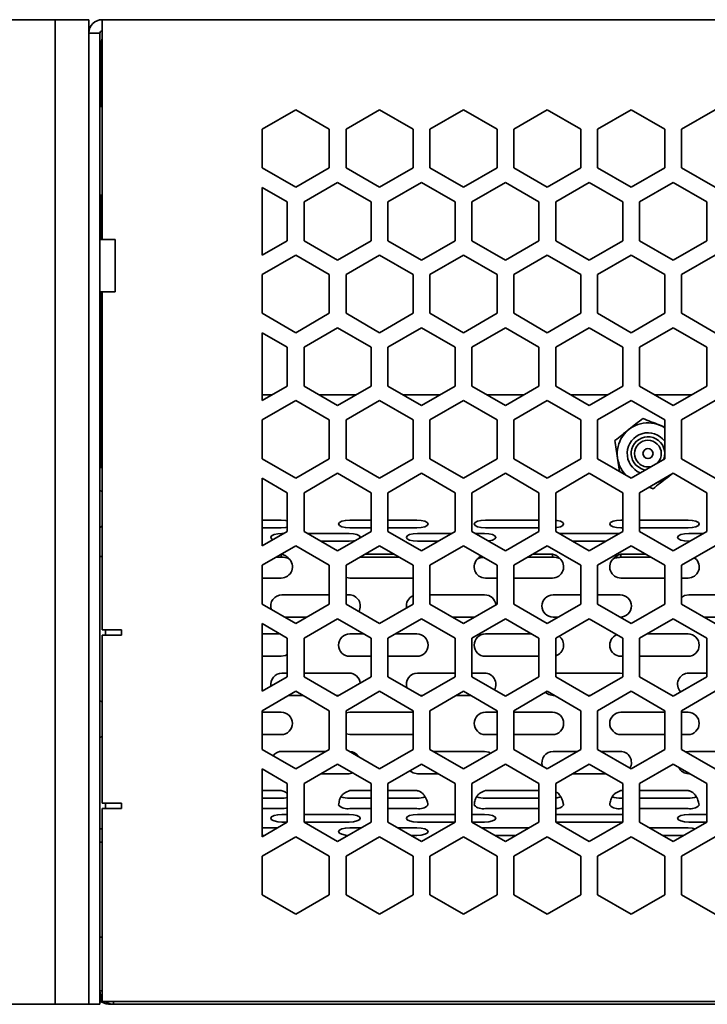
# Model space of a CAD drawing. Header units: millimetres. Extents: x 4 to 590, y 10 to 377.
# Tile 17 of 30: x 433 to 454, y 180 to 209. Entities that reach past the tile are written whole.
import ezdxf

# ---------------------------------------------------------------- set-up
doc = ezdxf.new("R2010")
doc.units = ezdxf.units.MM

msp = doc.modelspace()

# ---------------------------------------------------------------- linework, layer by layer
at = {"color": 7, "linetype": 'Continuous', "lineweight": 35}
for p, q in [((434.1274, 209.3378), (428.294, 209.3378)), ((434.294, 209.3378), (434.1274, 209.3378)), ((434.294, 209.3378), (435.294, 209.3378)), ((434.294, 208.3378), (434.294, 209.3378)), ((435.294, 209.3378), (435.294, 208.9378)), ((435.694, 209.3378), (435.694, 208.9378)), ((435.694, 209.3378), (581.5607, 209.3378)), ((435.294, 208.9378), (435.6274, 208.9378)), ((435.294, 208.8236), (435.294, 208.9378)), ((435.294, 208.8236), (435.294, 206.5986)), ((435.6274, 208.9378), (435.6274, 208.8236)), ((435.6274, 208.8236), (435.6274, 206.5986)), ((435.694, 208.9378), (435.694, 202.7878)), ((435.6607, 206.7545), (435.6607, 208.6378)), ((434.294, 208.3378), (434.294, 180.9878)), ((435.694, 206.7545), (435.6274, 206.7545)), ((441.4607, 206.6509), (440.4607, 206.0735)), ((442.4607, 206.0735), (441.4607, 206.6509)), ((443.9607, 206.6509), (442.9607, 206.0735)), ((444.9607, 206.0735), (443.9607, 206.6509)), ((446.4607, 206.6509), (445.4607, 206.0735)), ((447.4607, 206.0735), (446.4607, 206.6509)), ((448.9607, 206.6509), (447.9607, 206.0735)), ((449.9607, 206.0735), (448.9607, 206.6509)), ((451.4607, 206.6509), (450.4607, 206.0735)), ((452.4607, 206.0735), (451.4607, 206.6509)), ((453.9607, 206.6509), (452.9607, 206.0735)), ((435.294, 205.7129), (435.294, 206.5986)), ((435.6274, 206.5986), (435.6274, 205.7129)), ((440.4607, 206.0735), (440.4607, 204.9188)), ((442.4607, 204.9188), (442.4607, 206.0735)), ((442.9607, 206.0735), (442.9607, 204.9188)), ((444.9607, 204.9188), (444.9607, 206.0735)), ((445.4607, 206.0735), (445.4607, 204.9188)), ((447.4607, 204.9188), (447.4607, 206.0735)), ((447.9607, 206.0735), (447.9607, 204.9188)), ((449.9607, 204.9188), (449.9607, 206.0735)), ((450.4607, 206.0735), (450.4607, 204.9188)), ((452.4607, 204.9188), (452.4607, 206.0735)), ((452.9607, 206.0735), (452.9607, 204.9188)), ((435.294, 205.7129), (435.294, 180.9878)), ((435.6274, 205.7129), (435.6274, 180.9878)), ((440.4607, 204.9188), (441.4607, 204.3415)), ((441.4607, 204.3415), (442.4607, 204.9188)), ((442.9607, 204.9188), (443.9607, 204.3415)), ((443.9607, 204.3415), (444.9607, 204.9188)), ((445.4607, 204.9188), (446.4607, 204.3415)), ((446.4607, 204.3415), (447.4607, 204.9188)), ((447.9607, 204.9188), (448.9607, 204.3415)), ((448.9607, 204.3415), (449.9607, 204.9188)), ((450.4607, 204.9188), (451.4607, 204.3415)), ((451.4607, 204.3415), (452.4607, 204.9188)), ((452.9607, 204.9188), (453.9607, 204.3415)), ((441.2107, 203.9052), (440.4607, 204.3383)), ((440.4607, 204.3383), (440.4607, 202.3175)), ((442.7107, 204.4826), (441.7107, 203.9052)), ((443.7107, 203.9052), (442.7107, 204.4826)), ((445.2107, 204.4826), (444.2107, 203.9052)), ((446.2107, 203.9052), (445.2107, 204.4826)), ((447.7107, 204.4826), (446.7107, 203.9052)), ((448.7107, 203.9052), (447.7107, 204.4826)), ((450.2107, 204.4826), (449.2107, 203.9052)), ((451.2107, 203.9052), (450.2107, 204.4826)), ((452.7107, 204.4826), (451.7107, 203.9052)), ((453.7107, 203.9052), (452.7107, 204.4826)), ((435.6274, 204.1045), (435.694, 204.1045)), ((435.6607, 202.7878), (435.6607, 204.1045)), ((441.2107, 202.7505), (441.2107, 203.9052)), ((441.7107, 203.9052), (441.7107, 202.7505)), ((443.7107, 202.7505), (443.7107, 203.9052)), ((444.2107, 203.9052), (444.2107, 202.7505)), ((446.2107, 202.7505), (446.2107, 203.9052)), ((446.7107, 203.9052), (446.7107, 202.7505)), ((448.7107, 202.7505), (448.7107, 203.9052)), ((449.2107, 203.9052), (449.2107, 202.7505)), ((451.2107, 202.7505), (451.2107, 203.9052)), ((451.7107, 203.9052), (451.7107, 202.7505)), ((453.7107, 202.7505), (453.7107, 203.9052)), ((436.0774, 202.7878), (435.6607, 202.7878)), ((436.0774, 202.7878), (436.0774, 201.2212)), ((440.4607, 202.3175), (441.2107, 202.7505)), ((441.7107, 202.7505), (442.7107, 202.1732)), ((442.7107, 202.1732), (443.7107, 202.7505)), ((444.2107, 202.7505), (445.2107, 202.1732)), ((445.2107, 202.1732), (446.2107, 202.7505)), ((446.7107, 202.7505), (447.7107, 202.1732)), ((447.7107, 202.1732), (448.7107, 202.7505)), ((449.2107, 202.7505), (450.2107, 202.1732)), ((450.2107, 202.1732), (451.2107, 202.7505)), ((451.7107, 202.7505), (452.7107, 202.1732)), ((452.7107, 202.1732), (453.7107, 202.7505)), ((441.4607, 202.3175), (440.4607, 201.7402)), ((442.4607, 201.7402), (441.4607, 202.3175)), ((443.9607, 202.3175), (442.9607, 201.7402)), ((444.9607, 201.7402), (443.9607, 202.3175)), ((446.4607, 202.3175), (445.4607, 201.7402)), ((447.4607, 201.7402), (446.4607, 202.3175)), ((448.9607, 202.3175), (447.9607, 201.7402)), ((449.9607, 201.7402), (448.9607, 202.3175)), ((451.4607, 202.3175), (450.4607, 201.7402)), ((452.4607, 201.7402), (451.4607, 202.3175)), ((453.9607, 202.3175), (452.9607, 201.7402)), ((440.4607, 201.7402), (440.4607, 200.5855)), ((442.4607, 200.5855), (442.4607, 201.7402)), ((442.9607, 201.7402), (442.9607, 200.5855)), ((444.9607, 200.5855), (444.9607, 201.7402)), ((445.4607, 201.7402), (445.4607, 200.5855)), ((447.4607, 200.5855), (447.4607, 201.7402)), ((447.9607, 201.7402), (447.9607, 200.5855)), ((449.9607, 200.5855), (449.9607, 201.7402)), ((450.4607, 201.7402), (450.4607, 200.5855)), ((452.4607, 200.5855), (452.4607, 201.7402)), ((452.9607, 201.7402), (452.9607, 200.5855)), ((435.6607, 201.2212), (436.0774, 201.2212)), ((435.6607, 195.9878), (435.6607, 201.2212)), ((435.694, 201.2212), (435.694, 191.1545)), ((440.4607, 200.5855), (441.4607, 200.0081)), ((441.4607, 200.0081), (442.4607, 200.5855)), ((442.9607, 200.5855), (443.9607, 200.0081)), ((443.9607, 200.0081), (444.9607, 200.5855)), ((445.4607, 200.5855), (446.4607, 200.0081)), ((446.4607, 200.0081), (447.4607, 200.5855)), ((447.9607, 200.5855), (448.9607, 200.0081)), ((448.9607, 200.0081), (449.9607, 200.5855)), ((450.4607, 200.5855), (451.4607, 200.0081)), ((451.4607, 200.0081), (452.4607, 200.5855)), ((452.9607, 200.5855), (453.9607, 200.0081)), ((441.2107, 199.5719), (440.4607, 200.0049)), ((440.4607, 200.0049), (440.4607, 197.9842)), ((442.7107, 200.1493), (441.7107, 199.5719)), ((443.7107, 199.5719), (442.7107, 200.1493)), ((445.2107, 200.1493), (444.2107, 199.5719)), ((446.2107, 199.5719), (445.2107, 200.1493)), ((447.7107, 200.1493), (446.7107, 199.5719)), ((448.7107, 199.5719), (447.7107, 200.1493)), ((450.2107, 200.1493), (449.2107, 199.5719)), ((451.2107, 199.5719), (450.2107, 200.1493)), ((452.7107, 200.1493), (451.7107, 199.5719)), ((453.7107, 199.5719), (452.7107, 200.1493)), ((441.2107, 198.4172), (441.2107, 199.5719)), ((441.7107, 199.5719), (441.7107, 198.4172)), ((443.7107, 198.4172), (443.7107, 199.5719)), ((444.2107, 199.5719), (444.2107, 198.4172)), ((446.2107, 198.4172), (446.2107, 199.5719)), ((446.7107, 199.5719), (446.7107, 198.4172)), ((448.7107, 198.4172), (448.7107, 199.5719)), ((449.2107, 199.5719), (449.2107, 198.4172)), ((451.2107, 198.4172), (451.2107, 199.5719)), ((451.7107, 199.5719), (451.7107, 198.4172)), ((453.7107, 198.4172), (453.7107, 199.5719)), ((440.4607, 197.9842), (441.2107, 198.4172)), ((441.7107, 198.4172), (442.7107, 197.8399)), ((442.7107, 197.8399), (443.7107, 198.4172)), ((444.2107, 198.4172), (445.2107, 197.8399)), ((445.2107, 197.8399), (446.2107, 198.4172)), ((446.7107, 198.4172), (447.7107, 197.8399)), ((447.7107, 197.8399), (448.7107, 198.4172)), ((449.2107, 198.4172), (450.2107, 197.8399)), ((450.2107, 197.8399), (451.2107, 198.4172)), ((451.7107, 198.4172), (452.7107, 197.8399)), ((452.7107, 197.8399), (453.7107, 198.4172)), ((440.7557, 198.1545), (440.4607, 198.1545)), ((443.2557, 198.1545), (442.1657, 198.1545)), ((445.7557, 198.1545), (444.6657, 198.1545)), ((448.2557, 198.1545), (447.1657, 198.1545)), ((450.7557, 198.1545), (449.6657, 198.1545)), ((453.2557, 198.1545), (452.1657, 198.1545)), ((441.4607, 197.9842), (440.4607, 197.4069)), ((442.4607, 197.4069), (441.4607, 197.9842)), ((443.9607, 197.9842), (442.9607, 197.4069)), ((444.9607, 197.4069), (443.9607, 197.9842)), ((446.4607, 197.9842), (445.4607, 197.4069)), ((447.4607, 197.4069), (446.4607, 197.9842)), ((448.9607, 197.9842), (447.9607, 197.4069)), ((449.9607, 197.4069), (448.9607, 197.9842)), ((451.4607, 197.9842), (450.4607, 197.4069)), ((452.4607, 197.4069), (451.4607, 197.9842)), ((453.9607, 197.9842), (452.9607, 197.4069)), ((440.4607, 197.4069), (440.4607, 196.2522)), ((442.4607, 196.2522), (442.4607, 197.4069)), ((442.9607, 197.4069), (442.9607, 196.2522)), ((444.9607, 196.2522), (444.9607, 197.4069)), ((445.4607, 197.4069), (445.4607, 196.2522)), ((447.4607, 196.2522), (447.4607, 197.4069)), ((447.9607, 197.4069), (447.9607, 196.2522)), ((449.9607, 196.2522), (449.9607, 197.4069)), ((450.4607, 197.4069), (450.4607, 196.2522)), ((452.2985, 197.2567), (452.4607, 197.1924)), ((452.4607, 196.2522), (452.4607, 197.4069)), ((452.9607, 197.4069), (452.9607, 196.2522)), ((440.4607, 196.2522), (441.4607, 195.6748)), ((441.4607, 195.6748), (442.4607, 196.2522)), ((442.9607, 196.2522), (443.9607, 195.6748)), ((443.9607, 195.6748), (444.9607, 196.2522)), ((445.4607, 196.2522), (446.4607, 195.6748)), ((446.4607, 195.6748), (447.4607, 196.2522)), ((447.9607, 196.2522), (448.9607, 195.6748)), ((448.9607, 195.6748), (449.9607, 196.2522)), ((450.4607, 196.2522), (451.4607, 195.6748)), ((451.112, 195.8761), (451.0538, 196.2709)), ((451.4607, 195.6748), (452.4607, 196.2522)), ((452.9607, 196.2522), (453.9607, 195.6748)), ((435.694, 195.9878), (435.6274, 195.9878)), ((442.7107, 195.8159), (441.7107, 195.2386)), ((443.7107, 195.2386), (442.7107, 195.8159)), ((445.2107, 195.8159), (444.2107, 195.2386)), ((446.2107, 195.2386), (445.2107, 195.8159)), ((447.7107, 195.8159), (446.7107, 195.2386)), ((448.7107, 195.2386), (447.7107, 195.8159)), ((450.2107, 195.8159), (449.2107, 195.2386)), ((451.2107, 195.2386), (450.2107, 195.8159)), ((452.7107, 195.8159), (451.7107, 195.2386)), ((452.6491, 195.7803), (452.5298, 195.6859)), ((453.7107, 195.2386), (452.7107, 195.8159)), ((441.2107, 195.2386), (440.4607, 195.6716)), ((440.4607, 195.6716), (440.4607, 193.6509)), ((435.694, 195.2545), (435.6274, 195.3212)), ((441.2107, 194.0839), (441.2107, 195.2386)), ((441.7107, 195.2386), (441.7107, 194.0839)), ((443.7107, 194.0839), (443.7107, 195.2386)), ((444.2107, 195.2386), (444.2107, 194.0839)), ((446.2107, 194.0839), (446.2107, 195.2386)), ((446.7107, 195.2386), (446.7107, 194.0839)), ((448.7107, 194.0839), (448.7107, 195.2386)), ((449.2107, 195.2386), (449.2107, 194.0839)), ((451.2107, 194.0839), (451.2107, 195.2386)), ((451.7107, 195.2386), (451.7107, 194.0839)), ((452.115, 195.3573), (451.9972, 195.404)), ((453.7107, 194.0839), (453.7107, 195.2386)), ((440.4607, 194.4197), (441.0306, 194.4197)), ((443.0721, 194.4197), (443.7107, 194.4197)), ((444.2107, 194.4197), (445.0721, 194.4197)), ((447.1135, 194.4197), (448.7107, 194.4197)), ((451.155, 194.4197), (451.2107, 194.4197)), ((451.7107, 194.4197), (453.155, 194.4197)), ((435.6274, 194.1878), (435.694, 194.2545)), ((440.4607, 194.1917), (441.0306, 194.1917)), ((440.4607, 193.6509), (441.2107, 194.0839)), ((441.0513, 194.0207), (441.1013, 194.0207)), ((441.7107, 194.0839), (442.7107, 193.5065)), ((441.8201, 194.0207), (443.0513, 194.0207)), ((442.7107, 193.5065), (443.7107, 194.0839)), ((443.0721, 194.1917), (443.7107, 194.1917)), ((444.2107, 194.1917), (445.0721, 194.1917)), ((444.2107, 194.0839), (445.2107, 193.5065)), ((445.0928, 194.0207), (446.1013, 194.0207)), ((445.2107, 193.5065), (446.2107, 194.0839)), ((446.7107, 194.0839), (447.7107, 193.5065)), ((446.8201, 194.0207), (447.0928, 194.0207)), ((447.1135, 194.1917), (448.7107, 194.1917)), ((447.7107, 193.5065), (448.7107, 194.0839)), ((449.2107, 194.0839), (450.2107, 193.5065)), ((449.3201, 194.0207), (451.1013, 194.0207)), ((450.2107, 193.5065), (451.2107, 194.0839)), ((451.155, 194.1917), (451.2107, 194.1917)), ((451.7107, 194.1917), (453.155, 194.1917)), ((451.7107, 194.0839), (452.7107, 193.5065)), ((452.7107, 193.5065), (453.7107, 194.0839)), ((453.1757, 194.0207), (453.6013, 194.0207)), ((442.215, 193.7927), (443.0513, 193.7927)), ((445.0928, 193.7927), (445.7064, 193.7927)), ((449.715, 193.7927), (450.7064, 193.7927)), ((453.1757, 193.7927), (453.2064, 193.7927)), ((441.4607, 193.6509), (440.4607, 193.0735)), ((442.4607, 193.0735), (441.4607, 193.6509)), ((443.9607, 193.6509), (442.9607, 193.0735)), ((444.9607, 193.0735), (443.9607, 193.6509)), ((446.4607, 193.6509), (445.4607, 193.0735)), ((447.4607, 193.0735), (446.4607, 193.6509)), ((448.9607, 193.6509), (447.9607, 193.0735)), ((449.9607, 193.0735), (448.9607, 193.6509)), ((451.4607, 193.6509), (450.4607, 193.0735)), ((452.4607, 193.0735), (451.4607, 193.6509)), ((453.9607, 193.6509), (452.9607, 193.0735)), ((435.6274, 193.3378), (435.694, 193.3378)), ((440.8812, 193.3163), (441.0306, 193.3163)), ((441.0306, 193.3163), (441.0306, 193.4026)), ((443.3812, 193.3163), (444.5402, 193.3163)), ((443.5334, 193.4041), (444.3881, 193.4041)), ((448.3812, 193.3163), (449.1135, 193.3163)), ((448.5334, 193.4041), (449.1135, 193.4041)), ((449.1135, 193.3163), (449.1135, 193.4041)), ((451.155, 193.4041), (451.8881, 193.4041)), ((451.155, 193.3163), (451.155, 193.4041)), ((451.155, 193.3163), (452.0402, 193.3163)), ((453.3354, 193.2899), (453.3716, 193.2812)), ((453.3515, 193.2992), (453.3716, 193.2812)), ((440.4607, 193.0735), (440.4607, 191.9188)), ((442.4607, 191.9188), (442.4607, 193.0735)), ((442.9607, 193.0735), (442.9607, 191.9188)), ((444.9607, 191.9188), (444.9607, 193.0735)), ((445.4607, 193.0735), (445.4607, 191.9188)), ((447.4607, 191.9188), (447.4607, 193.0735)), ((447.9607, 193.0735), (447.9607, 191.9188)), ((449.9607, 191.9188), (449.9607, 193.0735)), ((450.4607, 193.0735), (450.4607, 191.9188)), ((452.4607, 191.9188), (452.4607, 193.0735)), ((452.9607, 193.0735), (452.9607, 191.9188)), ((440.4607, 192.6945), (441.0306, 192.6945)), ((443.0721, 192.6945), (444.9607, 192.6945)), ((447.1135, 192.6945), (447.4607, 192.6945)), ((447.9607, 192.6945), (449.1135, 192.6945)), ((451.155, 192.6945), (452.4607, 192.6945)), ((452.9607, 192.6945), (453.155, 192.6945)), ((441.0513, 192.1945), (442.4607, 192.1945)), ((442.9607, 192.1945), (443.0513, 192.1945)), ((445.4607, 192.1945), (447.0928, 192.1945)), ((449.1342, 192.1945), (449.9607, 192.1945)), ((450.4607, 192.1945), (451.1342, 192.1945)), ((453.1757, 192.1945), (454.9607, 192.1945)), ((440.4607, 191.9188), (441.4607, 191.3415)), ((441.4607, 191.3415), (442.4607, 191.9188)), ((442.9607, 191.9188), (443.9607, 191.3415)), ((443.9607, 191.3415), (444.9607, 191.9188)), ((445.4607, 191.9188), (446.4607, 191.3415)), ((446.4607, 191.3415), (447.4607, 191.9188)), ((447.9607, 191.9188), (448.9607, 191.3415)), ((448.9607, 191.3415), (449.9607, 191.9188)), ((450.4607, 191.9188), (451.4607, 191.3415)), ((451.4607, 191.3415), (452.4607, 191.9188)), ((452.9607, 191.9188), (453.9607, 191.3415)), ((441.1379, 191.5278), (441.7835, 191.5278)), ((442.7107, 191.4826), (441.7107, 190.9052)), ((443.7107, 190.9052), (442.7107, 191.4826)), ((445.2107, 191.4826), (444.2107, 190.9052)), ((446.2107, 190.9052), (445.2107, 191.4826)), ((446.1379, 191.5278), (446.7835, 191.5278)), ((447.7107, 191.4826), (446.7107, 190.9052)), ((448.7107, 190.9052), (447.7107, 191.4826)), ((449.1342, 191.5278), (449.2835, 191.5278)), ((450.2107, 191.4826), (449.2107, 190.9052)), ((451.2107, 190.9052), (450.2107, 191.4826)), ((452.7107, 191.4826), (451.7107, 190.9052)), ((453.7107, 190.9052), (452.7107, 191.4826)), ((453.6379, 191.5278), (454.2835, 191.5278)), ((435.694, 191.1545), (436.2729, 191.1545)), ((435.794, 190.9878), (435.794, 191.1545)), ((436.2729, 191.1545), (436.2729, 190.9878)), ((441.2107, 190.9052), (440.4607, 191.3383)), ((440.4607, 191.3383), (440.4607, 189.3175)), ((435.694, 190.9878), (435.694, 185.9878)), ((435.694, 190.9878), (436.2729, 190.9878)), ((440.4607, 191.0278), (440.9984, 191.0278)), ((441.2107, 189.7505), (441.2107, 190.9052)), ((441.7107, 190.9052), (441.7107, 189.7505)), ((443.0721, 191.0278), (443.4984, 191.0278)), ((443.7107, 189.7505), (443.7107, 190.9052)), ((444.2107, 190.9052), (444.2107, 189.7505)), ((444.423, 191.0278), (445.0721, 191.0278)), ((446.2107, 189.7505), (446.2107, 190.9052)), ((446.7107, 190.9052), (446.7107, 189.7505)), ((447.1135, 191.0278), (448.4984, 191.0278)), ((448.7107, 189.7505), (448.7107, 190.9052)), ((449.2107, 190.9052), (449.2107, 189.7505)), ((451.2107, 189.7505), (451.2107, 190.9052)), ((451.7107, 190.9052), (451.7107, 189.7505)), ((451.923, 191.0278), (453.155, 191.0278)), ((453.7107, 189.7505), (453.7107, 190.9052)), ((440.4607, 190.3612), (441.0306, 190.3612)), ((443.0721, 190.3612), (443.7107, 190.3612)), ((444.2107, 190.3612), (445.0721, 190.3612)), ((447.1135, 190.3612), (448.7107, 190.3612)), ((451.155, 190.3612), (451.2107, 190.3612)), ((451.7107, 190.3612), (453.155, 190.3612)), ((440.4607, 189.3175), (441.2107, 189.7505)), ((441.0513, 189.8612), (441.2107, 189.8612)), ((441.7107, 189.8612), (443.0513, 189.8612)), ((441.7107, 189.7505), (442.7107, 189.1732)), ((442.7107, 189.1732), (443.7107, 189.7505)), ((444.2107, 189.7505), (445.2107, 189.1732)), ((445.0928, 189.8612), (446.2107, 189.8612)), ((445.2107, 189.1732), (446.2107, 189.7505)), ((446.7107, 189.8612), (447.0928, 189.8612)), ((446.7107, 189.7505), (447.7107, 189.1732)), ((447.7107, 189.1732), (448.7107, 189.7505)), ((449.2107, 189.8612), (451.1342, 189.8612)), ((449.2107, 189.7505), (450.2107, 189.1732)), ((450.2107, 189.1732), (451.2107, 189.7505)), ((451.2107, 189.8523), (451.1342, 189.8612)), ((451.7107, 189.7505), (452.7107, 189.1732)), ((452.7107, 189.1732), (453.7107, 189.7505)), ((453.1757, 189.8612), (453.7107, 189.8612)), ((441.4607, 189.3175), (440.4607, 188.7402)), ((442.4607, 188.7402), (441.4607, 189.3175)), ((443.9607, 189.3175), (442.9607, 188.7402)), ((444.9607, 188.7402), (443.9607, 189.3175)), ((446.4607, 189.3175), (445.4607, 188.7402)), ((447.4607, 188.7402), (446.4607, 189.3175)), ((448.9607, 189.3175), (447.9607, 188.7402)), ((449.9607, 188.7402), (448.9607, 189.3175)), ((451.4607, 189.3175), (450.4607, 188.7402)), ((452.4607, 188.7402), (451.4607, 189.3175)), ((453.9607, 189.3175), (452.9607, 188.7402)), ((435.694, 188.9878), (435.6274, 189.0545)), ((441.2476, 189.1945), (441.6738, 189.1945)), ((442.6738, 189.1945), (442.7476, 189.1945)), ((445.1738, 189.1945), (445.2476, 189.1945)), ((446.2476, 189.1945), (446.6738, 189.1945)), ((449.1342, 189.1945), (449.1738, 189.1945)), ((450.1738, 189.1945), (450.2476, 189.1945)), ((440.4607, 188.7402), (440.4607, 187.5855)), ((442.4607, 187.5855), (442.4607, 188.7402)), ((442.9607, 188.7402), (442.9607, 187.5855)), ((444.9607, 187.5855), (444.9607, 188.7402)), ((445.4607, 188.7402), (445.4607, 187.5855)), ((447.4607, 187.5855), (447.4607, 188.7402)), ((447.9607, 188.7402), (447.9607, 187.5855)), ((449.9607, 187.5855), (449.9607, 188.7402)), ((450.4607, 188.7402), (450.4607, 187.5855)), ((452.4607, 187.5855), (452.4607, 188.7402)), ((452.9607, 188.7402), (452.9607, 187.5855)), ((440.4607, 188.6945), (441.0306, 188.6945)), ((443.0721, 188.6945), (442.9607, 188.6753)), ((443.0721, 188.6945), (444.9607, 188.6945)), ((447.1135, 188.6945), (447.4607, 188.6945)), ((447.9607, 188.6945), (449.1135, 188.6945)), ((451.155, 188.6945), (452.4607, 188.6945)), ((452.9607, 188.6945), (453.155, 188.6945)), ((435.6274, 187.9212), (435.694, 187.9878)), ((440.4607, 188.0278), (441.0306, 188.0278)), ((442.9607, 188.047), (443.0721, 188.0278)), ((443.0721, 188.0278), (444.9607, 188.0278)), ((447.1135, 188.0278), (447.4607, 188.0278)), ((447.9607, 188.0278), (449.1135, 188.0278)), ((451.155, 188.0278), (452.4607, 188.0278)), ((452.9607, 188.0278), (453.155, 188.0278)), ((440.4607, 187.5855), (441.4607, 187.0081)), ((441.4607, 187.0081), (442.4607, 187.5855)), ((442.9607, 187.5855), (443.9607, 187.0081)), ((443.9607, 187.0081), (444.9607, 187.5855)), ((445.4607, 187.5855), (446.4607, 187.0081)), ((446.4607, 187.0081), (447.4607, 187.5855)), ((447.9607, 187.5855), (448.9607, 187.0081)), ((448.9607, 187.0081), (449.9607, 187.5855)), ((450.4607, 187.5855), (451.4607, 187.0081)), ((451.4607, 187.0081), (452.4607, 187.5855)), ((452.9607, 187.5855), (453.9607, 187.0081)), ((441.0513, 187.5278), (442.3608, 187.5278)), ((445.5606, 187.5278), (447.0928, 187.5278)), ((449.1342, 187.5278), (449.8608, 187.5278)), ((450.5606, 187.5278), (451.1342, 187.5278)), ((453.1757, 187.5278), (453.0832, 187.5148)), ((453.1757, 187.5278), (454.8608, 187.5278)), ((441.2107, 186.5719), (440.4607, 187.0049)), ((440.4607, 187.0049), (440.4607, 184.9842)), ((442.7107, 187.1493), (441.7107, 186.5719)), ((443.7107, 186.5719), (442.7107, 187.1493)), ((445.2107, 187.1493), (444.2107, 186.5719)), ((446.2107, 186.5719), (445.2107, 187.1493)), ((447.7107, 187.1493), (446.7107, 186.5719)), ((448.7107, 186.5719), (447.7107, 187.1493)), ((450.2107, 187.1493), (449.2107, 186.5719)), ((451.2107, 186.5719), (450.2107, 187.1493)), ((452.7107, 187.1493), (451.7107, 186.5719)), ((453.7107, 186.5719), (452.7107, 187.1493)), ((442.2117, 186.8612), (443.0513, 186.8612)), ((443.0513, 186.8612), (443.1711, 186.8834)), ((445.0928, 186.8612), (445.7097, 186.8612)), ((449.7117, 186.8612), (450.7097, 186.8612)), ((453.1757, 186.8612), (453.2097, 186.8612)), ((441.2107, 185.4172), (441.2107, 186.5719)), ((441.7107, 186.5719), (441.7107, 185.4172)), ((443.7107, 185.4172), (443.7107, 186.5719)), ((444.2107, 186.5719), (444.2107, 185.4172)), ((446.2107, 185.4172), (446.2107, 186.5719)), ((446.7107, 186.5719), (446.7107, 185.4172)), ((448.7107, 185.4172), (448.7107, 186.5719)), ((449.2107, 186.5719), (449.2107, 185.4172)), ((451.2107, 185.4172), (451.2107, 186.5719)), ((451.7107, 186.5719), (451.7107, 185.4172)), ((453.7107, 185.4172), (453.7107, 186.5719)), ((440.4607, 186.3612), (441.0306, 186.3612)), ((441.0306, 186.1332), (440.4607, 186.1332)), ((443.0721, 186.3612), (443.7107, 186.3612)), ((443.7107, 186.1332), (443.0721, 186.1332)), ((444.2107, 186.3612), (445.0721, 186.3612)), ((445.0721, 186.1332), (444.2107, 186.1332)), ((447.1135, 186.3612), (448.7107, 186.3612)), ((448.7107, 186.1332), (447.1135, 186.1332)), ((451.155, 186.3612), (451.2107, 186.3612)), ((451.2107, 186.1332), (451.155, 186.1332)), ((451.7107, 186.3612), (453.155, 186.3612)), ((453.155, 186.1332), (451.7107, 186.1332)), ((436.2729, 185.9878), (435.694, 185.9878)), ((435.694, 185.8212), (435.694, 180.0712)), ((436.2729, 185.8212), (435.694, 185.8212)), ((435.794, 185.9878), (435.794, 185.9226)), ((435.794, 185.8212), (435.794, 185.9226)), ((436.2729, 185.9878), (436.2729, 185.8212)), ((440.4607, 185.82), (441.0306, 185.82)), ((443.0721, 185.82), (443.7107, 185.82)), ((444.2107, 185.82), (445.0721, 185.82)), ((447.1135, 185.82), (448.7107, 185.82)), ((451.155, 185.82), (451.2107, 185.82)), ((451.7107, 185.82), (453.155, 185.82)), ((441.0513, 185.649), (441.2107, 185.649)), ((441.7107, 185.649), (443.0513, 185.649)), ((445.0928, 185.649), (446.2107, 185.649)), ((446.7107, 185.649), (447.0928, 185.649)), ((449.2107, 185.649), (451.1342, 185.649)), ((451.2107, 185.6459), (451.1342, 185.649)), ((453.1757, 185.649), (453.7107, 185.649)), ((435.694, 185.2212), (435.6274, 185.2212)), ((440.4607, 184.9842), (441.2107, 185.4172)), ((440.4607, 185.25), (440.921, 185.25)), ((441.0513, 185.421), (441.2107, 185.421)), ((441.7107, 185.421), (443.0513, 185.421)), ((441.7107, 185.4172), (442.7107, 184.8399)), ((442.7107, 184.8399), (443.7107, 185.4172)), ((443.0721, 185.25), (443.421, 185.25)), ((444.2107, 185.4172), (445.2107, 184.8399)), ((444.5004, 185.25), (445.0721, 185.25)), ((445.0928, 185.421), (446.2107, 185.421)), ((445.2107, 184.8399), (446.2107, 185.4172)), ((446.7107, 185.421), (447.0928, 185.421)), ((446.7107, 185.4172), (447.7107, 184.8399)), ((447.1135, 185.25), (447.0101, 185.2443)), ((447.1135, 185.25), (448.421, 185.25)), ((447.7107, 184.8399), (448.7107, 185.4172)), ((449.2107, 185.421), (451.1342, 185.421)), ((449.2107, 185.4172), (450.2107, 184.8399)), ((450.2107, 184.8399), (451.2107, 185.4172)), ((451.1342, 185.421), (451.2107, 185.424)), ((451.7107, 185.4172), (452.7107, 184.8399)), ((452.0004, 185.25), (453.155, 185.25)), ((452.7107, 184.8399), (453.7107, 185.4172)), ((453.1757, 185.421), (453.7107, 185.421)), ((440.4607, 185.0219), (440.5261, 185.0219)), ((441.4607, 184.9842), (440.4607, 184.4069)), ((442.4607, 184.4069), (441.4607, 184.9842)), ((443.9607, 184.9842), (442.9607, 184.4069)), ((444.9607, 184.4069), (443.9607, 184.9842)), ((444.8953, 185.0219), (445.0721, 185.0219)), ((446.4607, 184.9842), (445.4607, 184.4069)), ((447.4607, 184.4069), (446.4607, 184.9842)), ((447.3953, 185.0219), (448.0261, 185.0219)), ((448.9607, 184.9842), (447.9607, 184.4069)), ((449.9607, 184.4069), (448.9607, 184.9842)), ((451.4607, 184.9842), (450.4607, 184.4069)), ((452.4607, 184.4069), (451.4607, 184.9842)), ((452.3953, 185.0219), (453.0261, 185.0219)), ((453.9607, 184.9842), (452.9607, 184.4069)), ((435.6274, 184.8212), (435.694, 184.8212)), ((440.4607, 184.4069), (440.4607, 183.2522)), ((442.4607, 183.2522), (442.4607, 184.4069)), ((442.9607, 184.4069), (442.9607, 183.2522)), ((444.9607, 183.2522), (444.9607, 184.4069)), ((445.4607, 184.4069), (445.4607, 183.2522)), ((447.4607, 183.2522), (447.4607, 184.4069)), ((447.9607, 184.4069), (447.9607, 183.2522)), ((449.9607, 183.2522), (449.9607, 184.4069)), ((450.4607, 184.4069), (450.4607, 183.2522)), ((452.4607, 183.2522), (452.4607, 184.4069)), ((452.9607, 184.4069), (452.9607, 183.2522)), ((440.4607, 183.2522), (441.4607, 182.6748)), ((441.4607, 182.6748), (442.4607, 183.2522)), ((442.9607, 183.2522), (443.9607, 182.6748)), ((443.9607, 182.6748), (444.9607, 183.2522)), ((445.4607, 183.2522), (446.4607, 182.6748)), ((446.4607, 182.6748), (447.4607, 183.2522)), ((447.9607, 183.2522), (448.9607, 182.6748)), ((448.9607, 182.6748), (449.9607, 183.2522)), ((450.4607, 183.2522), (451.4607, 182.6748)), ((451.4607, 182.6748), (452.4607, 183.2522)), ((452.9607, 183.2522), (453.9607, 182.6748)), ((435.694, 181.9878), (435.6274, 181.9878)), ((434.294, 179.9878), (434.294, 180.9878)), ((435.294, 179.9878), (435.294, 180.9878)), ((435.6274, 180.9878), (435.6274, 179.9878)), ((435.694, 180.3878), (435.6274, 180.3878)), ((435.6607, 180.0592), (435.6607, 180.228)), ((428.294, 179.9878), (434.1274, 179.9878)), ((434.1274, 179.9878), (434.294, 179.9878)), ((435.294, 179.9878), (434.294, 179.9878)), ((435.6274, 179.9878), (435.294, 179.9878)), ((435.6274, 180.0772), (435.6607, 180.0592)), ((581.5607, 180.0712), (435.694, 180.0712)), ((436.0274, 179.9878), (435.9607, 179.9878)), ((436.0274, 180.0712), (436.0274, 179.9878)), ((581.2274, 179.9878), (436.0274, 179.9878))]:
    msp.add_line(p, q, dxfattribs=at)
at = {"color": 7, "linetype": 'Continuous', "lineweight": 35, "flags": 128}
for points in [[(451.8722, 195.9124), (451.7638, 195.9449), (451.6029, 196.0552)], [(452.1953, 195.5184), (452.4845, 195.6522), (452.6108, 195.7583)], [(441.2107, 194.4017), (441.1582, 194.4111), (441.0306, 194.4197)], [(443.0721, 194.4197), (442.9445, 194.4111), (442.8364, 194.3864), (442.7641, 194.3494), (442.7387, 194.3057), (442.7641, 194.2621), (442.8364, 194.2251), (442.9445, 194.2004), (443.0721, 194.1917)], [(445.0721, 194.1917), (445.1996, 194.2004), (445.3078, 194.2251), (445.38, 194.2621), (445.4054, 194.3057), (445.38, 194.3494), (445.3078, 194.3864), (445.1996, 194.4111), (445.0721, 194.4197)], [(447.1135, 194.4197), (446.986, 194.4111), (446.8778, 194.3864), (446.8056, 194.3494), (446.7802, 194.3057), (446.8056, 194.2621), (446.8778, 194.2251), (446.986, 194.2004), (447.1135, 194.1917)], [(449.2107, 194.1967), (449.2411, 194.2004), (449.3492, 194.2251), (449.4215, 194.2621), (449.4468, 194.3057), (449.4215, 194.3494), (449.3492, 194.3864), (449.2411, 194.4111), (449.2107, 194.4148)], [(451.155, 194.4197), (451.0274, 194.4111), (450.9193, 194.3864), (450.847, 194.3494), (450.8216, 194.3057), (450.847, 194.2621), (450.9193, 194.2251), (451.0274, 194.2004), (451.155, 194.1917)], [(453.155, 194.1917), (453.2825, 194.2004), (453.3907, 194.2251), (453.4629, 194.2621), (453.4883, 194.3057), (453.4629, 194.3494), (453.3907, 194.3864), (453.2825, 194.4111), (453.155, 194.4197)], [(441.0513, 194.0207), (440.9238, 194.012), (440.8156, 193.9873), (440.7434, 193.9503), (440.718, 193.9067), (440.7434, 193.8631), (440.7851, 193.8381)], [(441.0306, 194.1917), (441.1582, 194.2004), (441.2107, 194.2098)], [(443.3828, 193.8946), (443.3847, 193.9067), (443.3593, 193.9503), (443.287, 193.9873), (443.1789, 194.012), (443.0513, 194.0207)], [(445.0928, 194.0207), (444.9652, 194.012), (444.8571, 193.9873), (444.7848, 193.9503), (444.7595, 193.9067), (444.7848, 193.8631), (444.8571, 193.8261), (444.9652, 193.8014), (445.0928, 193.7927)], [(447.2038, 193.7992), (447.2204, 193.8014), (447.3285, 193.8261), (447.4007, 193.8631), (447.4261, 193.9067), (447.4007, 193.9503), (447.3285, 193.9873), (447.2204, 194.012), (447.0928, 194.0207)], [(453.1757, 194.0207), (453.0481, 194.012), (452.94, 193.9873), (452.8677, 193.9503), (452.8424, 193.9067), (452.8677, 193.8631), (452.94, 193.8261), (453.0481, 193.8014), (453.1757, 193.7927)], [(443.0513, 193.7927), (443.1789, 193.8014), (443.2418, 193.8131)], [(442.9607, 192.7137), (442.9722, 192.7098), (443.0721, 192.6945)], [(453.1757, 192.1945), (453.0481, 192.1691), (452.9607, 192.1159)], [(441.0306, 190.3612), (441.1582, 190.3865), (441.2107, 190.414)], [(448.9053, 189.2856), (449.0067, 189.2199), (449.1342, 189.1945)], [(447.2712, 187.4761), (447.2204, 187.5025), (447.0928, 187.5278)], [(444.866, 186.9502), (444.9652, 186.8865), (445.0928, 186.8612)], [(441.0513, 185.649), (440.9238, 185.6403), (440.8156, 185.6156), (440.7434, 185.5786), (440.718, 185.535), (440.7434, 185.4913), (440.8156, 185.4544), (440.9238, 185.4296), (441.0513, 185.421)], [(443.0513, 185.421), (443.1789, 185.4296), (443.287, 185.4544), (443.3593, 185.4913), (443.3847, 185.535), (443.3593, 185.5786), (443.287, 185.6156), (443.1789, 185.6403), (443.0513, 185.649)], [(445.0928, 185.649), (444.9652, 185.6403), (444.8571, 185.6156), (444.7848, 185.5786), (444.7595, 185.535), (444.7848, 185.4913), (444.8571, 185.4544), (444.9652, 185.4296), (445.0928, 185.421)], [(447.0928, 185.421), (447.2204, 185.4296), (447.3285, 185.4544), (447.4007, 185.4913), (447.4261, 185.535), (447.4007, 185.5786), (447.3285, 185.6156), (447.2204, 185.6403), (447.0928, 185.649)], [(453.1757, 185.649), (453.0481, 185.6403), (452.94, 185.6156), (452.8677, 185.5786), (452.8424, 185.535), (452.8677, 185.4913), (452.94, 185.4544), (453.0481, 185.4296), (453.1757, 185.421)], [(443.0721, 185.25), (442.9445, 185.2413), (442.8364, 185.2166), (442.7641, 185.1796), (442.7387, 185.1359), (442.7641, 185.0923), (442.8364, 185.0553), (442.9445, 185.0306), (443.0278, 185.0229)], [(445.0721, 185.0219), (445.1996, 185.0306), (445.3078, 185.0553), (445.38, 185.0923), (445.4054, 185.1359), (445.38, 185.1796), (445.3078, 185.2166), (445.1996, 185.2413), (445.0721, 185.25)], [(453.3729, 185.2222), (453.2825, 185.2413), (453.155, 185.25)]]:
    msp.add_lwpolyline(points, dxfattribs=at)
at = {"color": 7, "linetype": 'Continuous', "lineweight": 35}
msp.add_circle((451.9607, 196.4045), 0.15, dxfattribs=at)
for centre, radius, start, end in [((435.694, 208.9378), 0.4, 90, 180), ((435.694, 208.9378), 0.0667, 90, 180), ((435.994, 208.6378), 0.3333, 154.15807, 180), ((435.6607, 202.8212), 0.0333, 180, 270), ((435.6607, 201.1878), 0.0333, 90, 180), ((451.9607, 196.4045), 0.9167, 56.94427, 224.17845), ((451.9607, 196.4045), 0.619, 36.12893, 248.09584), ((451.9607, 196.4045), 0.5, 340.19269, 224.30946), ((451.9607, 196.4045), 0.3978, 316.25032, 224.30946), ((451.9607, 196.4045), 0.3978, 224.30946, 283.74968), ((441.0306, 193.0278), 0.3333, 270, 49.46545), ((447.1135, 193.0278), 0.3333, 130.53455, 270), ((449.1135, 193.0278), 0.3333, 270, 49.46545), ((451.155, 193.0278), 0.3333, 130.53455, 270), ((453.155, 193.0278), 0.3333, 270, 49.46545), ((441.0513, 191.8612), 0.3333, 90, 197.40612), ((443.0513, 191.8612), 0.3333, 330.79246, 90), ((445.0928, 191.8612), 0.3333, 113.3448, 189.64008), ((447.0928, 191.8612), 0.3333, 6.29149, 90), ((449.1342, 191.8612), 0.3333, 90, 270), ((451.1342, 191.8612), 0.3333, 270, 90), ((443.0721, 190.6945), 0.3333, 90, 270), ((445.0721, 190.6945), 0.3333, 270, 90), ((447.1135, 190.6945), 0.3333, 90, 270), ((449.1135, 190.6945), 0.3333, 286.9513, 53.68849), ((451.155, 190.6945), 0.3333, 110.86537, 270), ((453.155, 190.6945), 0.3333, 270, 90), ((441.0513, 189.5278), 0.3333, 90, 190.14835), ((443.0513, 189.5278), 0.3333, 5.76916, 90), ((445.0928, 189.5278), 0.3333, 90, 198.11614), ((447.0928, 189.5278), 0.3333, 330.31515, 90), ((453.1757, 189.5278), 0.3333, 90, 222.93706), ((441.0306, 188.3612), 0.3333, 270, 90), ((447.1135, 188.3612), 0.3333, 90, 270), ((449.1135, 188.3612), 0.3333, 270, 90), ((451.155, 188.3612), 0.3333, 90, 270), ((453.155, 188.3612), 0.3333, 270, 90), ((441.0513, 187.1945), 0.3333, 90, 142.53873), ((443.0513, 187.1945), 0.3333, 31.625, 88.375), ((449.1342, 187.1945), 0.3333, 90, 198.11614), ((451.1342, 187.1945), 0.3333, 330.31515, 90), ((453.1757, 187.1945), 0.3333, 204.58812, 270), ((441.0378, 186.9676), 0.8345, 269.50413, 281.95612), ((443.051, 186.8172), 0.6843, 249.40723, 271.76084), ((445.0885, 186.855), 0.722, 268.69378, 288.93016), ((447.0925, 186.8172), 0.6843, 249.40723, 271.76084), ((449.1563, 186.7489), 0.6131, 275.09267, 289.82156), ((451.1339, 186.8172), 0.6843, 249.40723, 271.76084), ((453.1714, 186.855), 0.722, 268.69378, 288.93016), ((441.0378, 186.6544), 0.8345, 269.50413, 281.95612), ((443.0082, 186.2009), 0.3862, 226.09266, 279.51199), ((445.1359, 186.2009), 0.3862, 260.48801, 313.90734), ((447.0497, 186.2009), 0.3862, 226.09266, 279.51199), ((449.2332, 186.1012), 0.2772, 265.34697, 319.8922), ((451.0911, 186.2009), 0.3862, 226.09266, 279.51199), ((453.2188, 186.2009), 0.3862, 260.48801, 313.90734), ((436.0274, 180.3878), 0.4, 180, 213.55731), ((435.9607, 180.6545), 0.6667, 243.25632, 270), ((436.0274, 180.3878), 0.4, 232.34154, 270)]:
    msp.add_arc(centre, radius, start, end, dxfattribs=at)
for points in [[(451.3916, 197.1231), (451.5332, 197.2352), (451.6709, 197.3443), (451.8064, 197.4517)], [(451.8064, 197.4517), (451.9672, 197.388), (452.1305, 197.3232), (452.2985, 197.2567)], [(450.9767, 196.7945), (451.1122, 196.9019), (451.25, 197.0109), (451.3916, 197.1231)], [(451.0538, 196.2709), (451.0275, 196.4496), (451.0019, 196.6234), (450.9767, 196.7945)], [(452.5298, 195.6859), (452.3882, 195.5738), (452.2505, 195.4647), (452.115, 195.3573)], [(441.0306, 193.3163), (441.1041, 193.3156), (441.1765, 193.3008), (441.2472, 193.2812)], [(449.1135, 193.3163), (449.187, 193.3156), (449.2594, 193.3008), (449.3302, 193.2812)]]:
    msp.add_open_spline(points, degree=3, dxfattribs=at)
for points, knots in [([(441.0306, 193.4041), (441.0738, 193.4028), (441.1132, 193.3841), (441.1842, 193.3387), (441.2166, 193.3108), (441.2472, 193.2812)], [0, 0, 0, 0, 0.5, 0.5, 1, 1, 1, 1]), ([(446.8969, 193.2812), (446.9119, 193.2975), (446.9372, 193.3248), (446.9697, 193.3423), (446.9829, 193.3494)], [0, 0, 0, 0, 0.5965702, 1, 1, 1, 1]), ([(446.8969, 193.2812), (446.917, 193.2868), (446.9571, 193.298), (447.0092, 193.3054), (447.0407, 193.3086), (447.0516, 193.3097)], [0, 0, 0, 0, 0.3971165, 0.7922204, 1, 1, 1, 1]), ([(449.1135, 193.4041), (449.1567, 193.4028), (449.1961, 193.3841), (449.2671, 193.3387), (449.2995, 193.3108), (449.3302, 193.2812)], [0, 0, 0, 0, 0.5, 0.5, 1, 1, 1, 1]), ([(450.9383, 193.2812), (450.9643, 193.3149), (451.0001, 193.3386), (451.0751, 193.3773), (451.1146, 193.3918), (451.155, 193.4041)], [0, 0, 0, 0, 0.5, 0.5, 1, 1, 1, 1]), ([(450.9383, 193.2812), (450.9556, 193.2876), (450.9734, 193.2916), (451.0094, 193.2988), (451.0275, 193.3017), (451.082, 193.3094), (451.1184, 193.3131), (451.155, 193.3163)], [0, 0, 0, 0, 0.25, 0.25, 0.5, 0.5, 1, 1, 1, 1]), ([(441.0306, 186.3612), (441.0689, 186.3504), (441.1378, 186.331), (441.1883, 186.2815), (441.2107, 186.2596)], [0, 0, 0, 0, 0.5551818, 1, 1, 1, 1]), ([(442.7404, 185.9226), (442.7413, 185.9433), (442.7444, 185.974), (442.7564, 186.0342), (442.7615, 186.0559), (442.7755, 186.102), (442.7844, 186.1269), (442.8084, 186.1761), (442.8248, 186.2002), (442.8643, 186.2437), (442.8871, 186.2633), (442.9607, 186.3153), (443.0152, 186.3407), (443.0721, 186.3612)], [0, 0, 0, 0, 0.25, 0.25, 0.375, 0.375, 0.5, 0.5, 0.625, 0.625, 0.75, 0.75, 1, 1, 1, 1]), ([(445.0721, 186.3612), (445.1014, 186.355), (445.1296, 186.3457), (445.1832, 186.3199), (445.2084, 186.3032), (445.2529, 186.2648), (445.2729, 186.2426), (445.307, 186.1962), (445.3214, 186.1718), (445.3582, 186.0991), (445.3739, 186.0522), (445.3953, 185.9745), (445.4011, 185.9431), (445.4037, 185.9226)], [0, 0, 0, 0, 0.125, 0.125, 0.25, 0.25, 0.375, 0.375, 0.5, 0.5, 0.75, 0.75, 1, 1, 1, 1]), ([(446.7818, 185.9226), (446.7827, 185.9433), (446.7859, 185.974), (446.7979, 186.0342), (446.803, 186.0559), (446.8169, 186.102), (446.8259, 186.1269), (446.8498, 186.1761), (446.8663, 186.2002), (446.9057, 186.2437), (446.9285, 186.2633), (447.0022, 186.3153), (447.0567, 186.3407), (447.1135, 186.3612)], [0, 0, 0, 0, 0.25, 0.25, 0.375, 0.375, 0.5, 0.5, 0.625, 0.625, 0.75, 0.75, 1, 1, 1, 1]), ([(449.2107, 186.3241), (449.2147, 186.3227), (449.2555, 186.3078), (449.3137, 186.2469), (449.3761, 186.1541), (449.416, 186.0538), (449.4378, 185.9704), (449.4429, 185.9372), (449.4452, 185.9226)], [0, 0, 0, 0, 0.0209698, 0.2138806, 0.3948232, 0.5961302, 0.8232046, 1, 1, 1, 1]), ([(450.8233, 185.9226), (450.8242, 185.9433), (450.8273, 185.974), (450.8393, 186.0342), (450.8444, 186.0559), (450.8584, 186.102), (450.8673, 186.1269), (450.8913, 186.1761), (450.9077, 186.2002), (450.9472, 186.2437), (450.97, 186.2633), (451.0436, 186.3153), (451.0982, 186.3407), (451.155, 186.3612)], [0, 0, 0, 0, 0.25, 0.25, 0.375, 0.375, 0.5, 0.5, 0.625, 0.625, 0.75, 0.75, 1, 1, 1, 1]), ([(453.155, 186.3612), (453.1843, 186.355), (453.2125, 186.3457), (453.2661, 186.3199), (453.2913, 186.3032), (453.3358, 186.2648), (453.3558, 186.2426), (453.3899, 186.1962), (453.4043, 186.1718), (453.4411, 186.0991), (453.4569, 186.0522), (453.4782, 185.9745), (453.484, 185.9431), (453.4866, 185.9226)], [0, 0, 0, 0, 0.125, 0.125, 0.25, 0.25, 0.375, 0.375, 0.5, 0.5, 0.75, 0.75, 1, 1, 1, 1])]:
    msp.add_open_spline(points, degree=3, knots=knots, dxfattribs=at)

doc.saveas('drawing.dxf')
